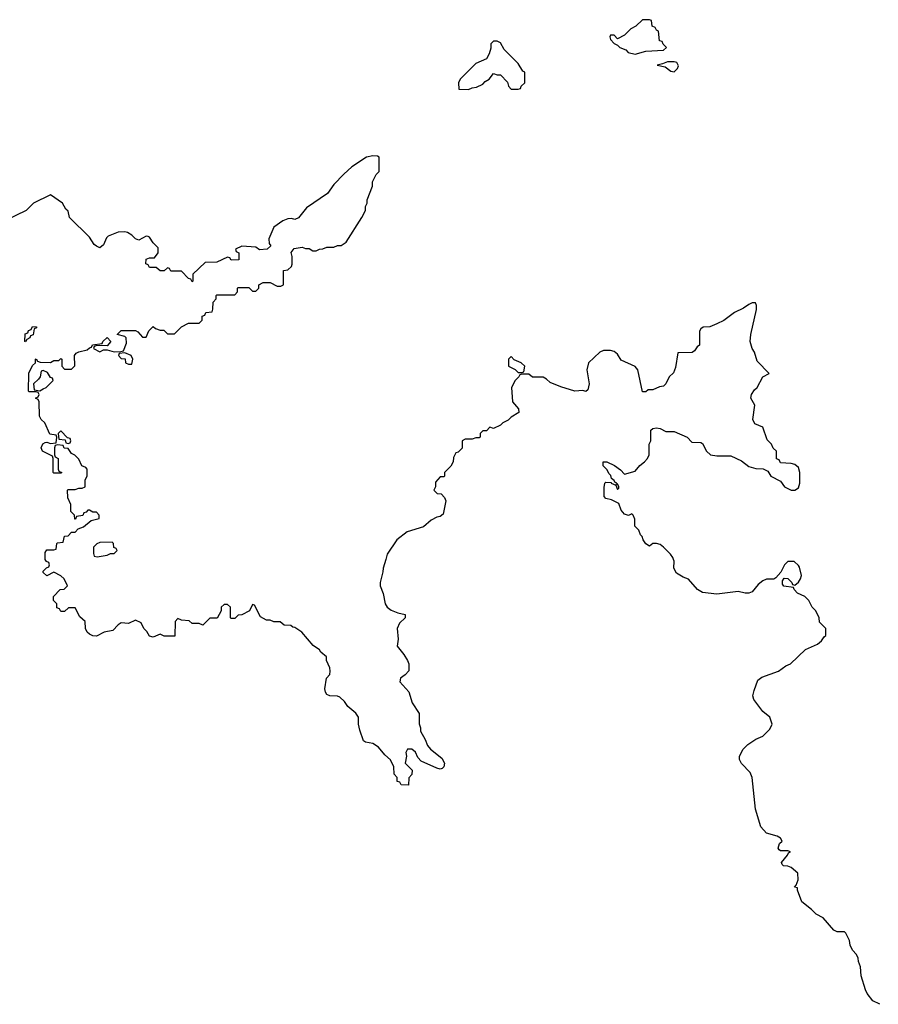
# Model space of a CAD drawing. Header units: inches. Extents: x 2528705 to 2676837, y 911742 to 1023252.
# Tile 6 of 143: x 2562637 to 2567481, y 917489 to 923046. Entities that reach past the tile are written whole.
import ezdxf

# ---------------------------------------------------------------- set-up
doc = ezdxf.new("R2010")
doc.units = ezdxf.units.IN
doc.header["$MEASUREMENT"] = 0
doc.layers.add('C5961', color=7, linetype='Continuous')
doc.layers.add('C5962', color=7, linetype='Continuous')

msp = doc.modelspace()

# ---------------------------------------------------------------- linework, layer by layer
at = {"layer": 'C5961', "color": 5, "elevation": 60}
for points in [[(2564702, 920000), (2564686.8, 919950), (2564686, 919930), (2564671.3, 919870), (2564671.3, 919850), (2564687.1, 919807.1), (2564698.8, 919750), (2564710, 919731.3), (2564733.4, 919713.4), (2564770, 919698.8), (2564812, 919690), (2564812, 919670), (2564780.7, 919639.3), (2564766.8, 919610), (2564772, 919550), (2564766.8, 919510), (2564804, 919464), (2564824.7, 919430), (2564832, 919410), (2564831.6, 919371.6), (2564811, 919349), (2564784.7, 919330), (2564781, 919310), (2564833.4, 919253.4), (2564850.9, 919190.9), (2564891, 919130), (2564891.6, 919071.6), (2564898, 919050), (2564898, 919030), (2564924.5, 918984.5), (2564937.3, 918950), (2564954, 918930), (2565019.2, 918879.2), (2565033.4, 918850), (2565030.5, 918829.5), (2565020.5, 918819.5), (2565010, 918815.6), (2564990, 918821.5), (2564901.4, 918861.4), (2564882.4, 918882.4), (2564870, 918913), (2564850, 918929.5), (2564824.7, 918930), (2564814.8, 918910), (2564818.8, 918890), (2564812, 918850), (2564851.3, 918810), (2564850, 918786), (2564832.7, 918767.3), (2564830, 918726), (2564788.4, 918728.4), (2564782, 918742), (2564767.3, 918747.3), (2564766, 918770), (2564748.9, 918788.9), (2564748, 918830), (2564728.9, 918868.9), (2564696.4, 918896.4), (2564660.4, 918940.4), (2564630, 918962), (2564588.7, 918968.7), (2564576.4, 918976.4), (2564555.5, 919035.5), (2564549.2, 919070), (2564549, 919109), (2564532.9, 919132.9), (2564488, 919170), (2564470, 919198), (2564443.1, 919223.1), (2564430, 919228.7), (2564386, 919230), (2564370, 919238), (2564362, 919250), (2564359, 919270), (2564368, 919330), (2564386, 919350), (2564388, 919370), (2564387.3, 919387.3), (2564368, 919430), (2564368, 919450), (2564336.4, 919476.4), (2564328, 919490), (2564293.6, 919513.6), (2564228, 919590), (2564190, 919615.3), (2564178, 919618), (2564167.3, 919627.3), (2564130, 919628), (2564107.3, 919647.3), (2564070, 919648), (2564050, 919658), (2564030, 919658), (2563996.4, 919676.4), (2563962, 919742), (2563950, 919746), (2563934, 919710), (2563890, 919688), (2563870, 919686), (2563850, 919666), (2563830, 919666), (2563826, 919670), (2563826, 919730), (2563810, 919746), (2563790, 919746), (2563774, 919730), (2563774, 919710), (2563752, 919668), (2563710, 919668), (2563670, 919628), (2563650, 919638), (2563610, 919638), (2563594, 919654), (2563550, 919658), (2563530, 919666), (2563514, 919650), (2563512.7, 919567.3), (2563452.7, 919567.3), (2563430, 919578), (2563390, 919562), (2563370, 919566), (2563354, 919594), (2563338, 919610), (2563322, 919642), (2563290, 919658), (2563250, 919638), (2563210, 919642), (2563192, 919630), (2563162, 919598), (2563114, 919590), (2563070, 919566), (2563050, 919568), (2563030, 919578), (2563018, 919590), (2563008, 919610), (2563006, 919650), (2562976.4, 919676.4), (2562950, 919726), (2562912.7, 919727.3), (2562890, 919706), (2562870, 919706), (2562862, 919722), (2562847.3, 919727.3), (2562846, 919750), (2562828.4, 919768.4), (2562828, 919790), (2562866, 919830), (2562887.3, 919832.7), (2562906, 919850), (2562888, 919890), (2562870, 919908), (2562830, 919928), (2562790, 919908), (2562770, 919926), (2562770, 919934), (2562787.3, 919952.7), (2562802, 919958), (2562806, 919970), (2562802, 919982), (2562787.3, 919987.3), (2562780.6, 920000)], [(2567490, 917489.2), (2567450, 917509.4), (2567418, 917550), (2567409.4, 917570), (2567384, 917650), (2567380.4, 917700.4), (2567368.7, 917730), (2567368, 917750), (2567358, 917770), (2567335.3, 917795.3), (2567323.1, 917823.1), (2567318, 917850), (2567298, 917890), (2567290, 917898), (2567250, 917898), (2567230, 917908), (2567170, 917978), (2567130, 917998), (2567104.7, 918024.7), (2567050, 918068), (2567026, 918134), (2567026, 918146), (2567009, 918150), (2567018, 918162), (2567028.4, 918191.6), (2567028, 918230), (2566990, 918262), (2566970, 918269), (2566946, 918270), (2566938, 918278), (2566935.3, 918290), (2566968.7, 918330), (2566975.3, 918344.7), (2566986, 918350), (2566970, 918355.3), (2566930, 918355.3), (2566921.2, 918361.2), (2566915.3, 918370), (2566924, 918396), (2566938, 918410), (2566930, 918426), (2566910, 918438), (2566850, 918455.3), (2566819, 918490), (2566789.2, 918590), (2566768.7, 918770), (2566758, 918798), (2566710, 918848), (2566698, 918870), (2566698, 918890), (2566718, 918930), (2566744.7, 918955.3), (2566790, 918984.7), (2566830, 919002), (2566870, 919042), (2566882, 919070), (2566868.9, 919108.9), (2566830, 919142), (2566779, 919210), (2566774, 919230), (2566780.2, 919259.8), (2566802, 919318), (2566824, 919336), (2566918, 919370), (2566960.2, 919399.8), (2566986, 919410), (2567070, 919492), (2567138, 919522), (2567160.4, 919539.6), (2567176.4, 919563.6), (2567186, 919570), (2567186, 919610), (2567150, 919646), (2567148, 919670), (2567128, 919710), (2567108, 919730), (2567088.4, 919768.4), (2567066, 919790), (2567026, 919810), (2567006, 919830), (2567002, 919842), (2566948.4, 919848.4), (2566940.4, 919860.4), (2566940.4, 919879.6), (2566950, 919894), (2566971.6, 919891.6), (2566994, 919870), (2566998, 919858), (2567010, 919854), (2567030, 919872), (2567042, 919890), (2567048, 919910), (2567036.4, 919956.4), (2567030, 919966), (2567007.3, 919987.3), (2566970, 919988), (2566952, 919970), (2566932, 919928), (2566903.6, 919896.4), (2566891.3, 919888.7), (2566850, 919888.7), (2566830, 919879), (2566802.5, 919857.5), (2566770, 919817.2), (2566750, 919809.3), (2566729.4, 919809.4), (2566690, 919819), (2566570, 919804), (2566490, 919814), (2566462, 919830), (2566410, 919888.7), (2566380.2, 919900.2), (2566343.1, 919923.1), (2566328, 919950), (2566328.7, 919990), (2566325.3, 920000)]]:
    msp.add_lwpolyline(points, dxfattribs=at)
at = {"layer": 'C5962', "color": 5, "elevation": 60}
for points in [[(2566190, 923046), (2566150, 923046), (2566114, 923010), (2566085.4, 922994.6), (2566050, 922958), (2566010, 922938), (2565990, 922958), (2565970, 922958), (2565966.8, 922950), (2565970, 922934), (2565990, 922912), (2566010, 922902), (2566022, 922890), (2566055.9, 922875.9), (2566070, 922861), (2566110, 922851.3), (2566170, 922868.4), (2566270, 922874), (2566286, 922890), (2566267.3, 922907.3), (2566262, 922922), (2566247.3, 922927.3), (2566242, 922982), (2566230, 922986), (2566222, 923002), (2566206, 923010), (2566202, 923042)], [(2565330, 922924), (2565310, 922924), (2565296, 922910), (2565295.3, 922884.7), (2565286.4, 922853.6), (2565270, 922826), (2565210, 922798), (2565122, 922710), (2565112, 922690), (2565114, 922654), (2565170, 922652), (2565190, 922662), (2565214.6, 922665.4), (2565250, 922682), (2565263.1, 922696.9), (2565286, 922710), (2565310, 922742), (2565330, 922734), (2565350, 922734), (2565390, 922694), (2565394, 922670), (2565410, 922654), (2565450, 922654), (2565462, 922658), (2565466, 922670), (2565486, 922690), (2565486, 922750), (2565476.4, 922756.4), (2565450, 922798), (2565370, 922878), (2565350, 922915.3)], [(2566330, 922809), (2566291.1, 922808.9), (2566263.5, 922796.5), (2566234, 922790), (2566279.1, 922779.1), (2566310, 922756), (2566330, 922751.3), (2566348.7, 922770), (2566353.6, 922786.4), (2566344, 922804)], [(2562670, 921228.7), (2562666, 921230), (2562667.3, 921272.7), (2562682, 921278), (2562687.3, 921292.7), (2562702, 921298), (2562710, 921314), (2562732.7, 921312.7), (2562732.7, 921307.3), (2562718, 921302), (2562712.7, 921267.3), (2562698, 921262), (2562694, 921250), (2562678, 921242)], [(2563230, 921166), (2563198, 921162), (2563194, 921150), (2563210, 921134), (2563232.7, 921132.7), (2563234, 921110), (2563250, 921102), (2563270, 921102), (2563275.3, 921130), (2563266, 921150)], [(2565410, 921146), (2565394, 921130), (2565394, 921090), (2565431.6, 921071.6), (2565450, 921054), (2565470, 921054), (2565482, 921058), (2565486, 921090), (2565466, 921110), (2565427.3, 921127.3)], [(2562770, 921066), (2562758, 921062), (2562752, 921030), (2562743.6, 921016.4), (2562714, 920990), (2562718, 920958), (2562750, 920952), (2562770, 920962), (2562786, 920970), (2562826, 921010), (2562822, 921022), (2562810, 921026), (2562794.6, 921054.6)], [(2562870, 920726), (2562854, 920710), (2562858, 920678), (2562894, 920674), (2562898, 920658), (2562910, 920654), (2562922, 920658), (2562926, 920670), (2562922, 920682), (2562906, 920686)], [(2563158, 920098), (2563090, 920095.3), (2563071.6, 920088.4), (2563054, 920070), (2563052.7, 920032.7), (2563058, 920018), (2563074, 920014), (2563130, 920024.7), (2563150, 920034), (2563170, 920034), (2563186, 920050), (2563182, 920062), (2563167.3, 920067.3), (2563166, 920090)]]:
    msp.add_lwpolyline(points, close=True, dxfattribs=at)
for points in [[(2562780.6, 920000), (2562780.4, 920000.4), (2562780.4, 920039.6), (2562790, 920054), (2562830, 920054), (2562842, 920058), (2562846, 920090), (2562850, 920094), (2562882, 920098), (2562888.9, 920131.1), (2562910, 920134), (2562930, 920154), (2562950, 920154), (2562967.3, 920172.7), (2562996.4, 920183.6), (2563040.4, 920219.6), (2563086, 920230), (2563086, 920250), (2563070, 920266), (2563050, 920266), (2563030, 920278), (2563022, 920278), (2563012.7, 920267.3), (2562998, 920262), (2562992.7, 920247.3), (2562958, 920242), (2562952.7, 920227.3), (2562947.3, 920227.3), (2562946, 920250), (2562926, 920270), (2562926, 920310), (2562908.4, 920348.4), (2562906, 920390), (2562910, 920394), (2562950, 920394), (2562970, 920402), (2562990, 920402), (2563006, 920410), (2563006, 920450), (2563018, 920470), (2563018, 920510), (2563010, 920518), (2562987.3, 920527.3), (2562970, 920566), (2562948.4, 920588.4), (2562930, 920598), (2562910, 920626), (2562888.4, 920628.4), (2562882, 920642), (2562850, 920646), (2562838, 920642), (2562834, 920630), (2562834, 920590), (2562838, 920578), (2562854, 920570), (2562854, 920510), (2562858, 920498), (2562874, 920490), (2562870, 920486), (2562830, 920486), (2562826, 920490), (2562826, 920570), (2562822, 920582), (2562766, 920610), (2562758, 920630), (2562767.3, 920652.7), (2562780.4, 920659.6), (2562790, 920662), (2562810, 920654), (2562842, 920658), (2562846, 920690), (2562842, 920702), (2562807.3, 920707.3), (2562778, 920770), (2562758, 920790), (2562748.4, 920808.4), (2562746, 920890), (2562742, 920902), (2562726, 920910), (2562742, 920918), (2562746, 920930), (2562742, 920942), (2562730, 920946), (2562690, 920946), (2562686, 920950), (2562688.9, 921051.1), (2562710, 921094), (2562726, 921110), (2562726, 921130), (2562730, 921132), (2562738, 921118), (2562752.7, 921112.7), (2562810, 921112), (2562830, 921122), (2562858, 921122), (2562870, 921134), (2562874, 921130), (2562874, 921090), (2562890, 921074), (2562930, 921074), (2562947.3, 921092.7), (2562946, 921150), (2562956.4, 921163.6), (2562970, 921171.3), (2563018, 921182), (2563030, 921194), (2563042, 921198), (2563048.4, 921211.6), (2563102, 921218), (2563106, 921230), (2563130, 921252), (2563152, 921230), (2563130, 921206), (2563072.7, 921207.3), (2563058, 921202), (2563054, 921190), (2563090, 921172), (2563110, 921182), (2563130, 921182), (2563170, 921171.3), (2563207.3, 921172.7), (2563222, 921178), (2563240.4, 921219.6), (2563238, 921250), (2563230, 921258), (2563186, 921270), (2563210, 921292), (2563290, 921292), (2563303.6, 921283.6), (2563330, 921254), (2563350, 921254), (2563366, 921290), (2563390, 921314), (2563403.6, 921303.6), (2563430, 921294), (2563450, 921294), (2563470, 921274), (2563510, 921274), (2563550, 921312), (2563590, 921334), (2563650, 921334), (2563666, 921350), (2563667.3, 921372.7), (2563682, 921378), (2563687.3, 921392.7), (2563722, 921398), (2563727.3, 921412.7), (2563728.4, 921451.6), (2563746, 921470), (2563746, 921490), (2563750, 921494), (2563850, 921494), (2563866, 921510), (2563866, 921530), (2563870, 921534), (2563930, 921534), (2563950, 921514), (2563970, 921514), (2563986, 921530), (2563986, 921550), (2564010, 921562), (2564050, 921562), (2564090, 921542), (2564110, 921542), (2564126, 921550), (2564126, 921630), (2564150, 921634), (2564170, 921654), (2564174, 921666), (2564174, 921710), (2564168.7, 921731.3), (2564184.7, 921755.3), (2564230, 921762), (2564250, 921754), (2564270, 921754), (2564290, 921742), (2564310, 921742), (2564328.4, 921751.6), (2564347.3, 921752.7), (2564370, 921762), (2564410, 921762), (2564430, 921772), (2564450, 921772), (2564478, 921790), (2564568, 921930), (2564588, 921970), (2564588.9, 921991.1), (2564598, 922010), (2564598, 922030), (2564627.3, 922107.3), (2564628, 922130), (2564648.4, 922171.6), (2564666, 922190), (2564666, 922270), (2564656.4, 922276.4), (2564630, 922278), (2564594, 922270), (2564510, 922215.3), (2564465.2, 922174.8), (2564410, 922115.3), (2564374.4, 922065.6), (2564255.3, 921984.7), (2564210, 921928), (2564190, 921918), (2564170, 921924), (2564150, 921922), (2564122, 921910), (2564070, 921875.3), (2564042, 921810), (2564043.6, 921783.6), (2564054, 921770), (2564034, 921750), (2563990, 921748), (2563970, 921762), (2563890, 921768), (2563854, 921750), (2563858, 921738), (2563874, 921730), (2563874, 921690), (2563830, 921688), (2563822, 921702), (2563810, 921706), (2563750, 921678), (2563683.6, 921676.4), (2563614, 921610), (2563614, 921570), (2563610, 921566), (2563602, 921582), (2563590, 921586), (2563550, 921626), (2563490, 921626), (2563482, 921642), (2563470, 921646), (2563452, 921628), (2563430, 921628), (2563407.3, 921647.3), (2563368.4, 921648.4), (2563362, 921662), (2563348, 921668), (2563350, 921694), (2563370, 921702), (2563398, 921702), (2563418, 921730), (2563418, 921758), (2563390, 921786), (2563370, 921818), (2563362, 921822), (2563350, 921824), (2563310, 921802), (2563290, 921809), (2563269, 921830), (2563244.8, 921844.8), (2563229.5, 921849.5), (2563192.8, 921847.2), (2563135.2, 921824.8), (2563126, 921814), (2563110, 921775.3), (2563090, 921759), (2563070, 921768.7), (2563057.2, 921777.2), (2563030, 921818), (2562918, 921930), (2562910, 921966), (2562896.4, 921976.4), (2562878, 922010), (2562810, 922058), (2562714, 922010), (2562674, 921970), (2562554, 921910)], [(2566325.3, 920000), (2566322, 920010), (2566308.7, 920030), (2566268.7, 920070), (2566250, 920084), (2566230, 920089), (2566210, 920089), (2566190, 920075.3), (2566170, 920088), (2566154, 920110), (2566148, 920130), (2566139, 920139), (2566130, 920166), (2566108, 920188), (2566107.3, 920227.3), (2566098, 920250), (2566090, 920258), (2566072, 920248), (2566050, 920255.3), (2566030, 920278), (2566016.4, 920316.4), (2565976, 920336), (2565944, 920344), (2565935.3, 920355.3), (2565934.6, 920405.4), (2565938, 920430), (2565943.1, 920436.9), (2565974, 920434), (2565974, 920430), (2565999.6, 920419.6), (2566010, 920394), (2566018, 920402), (2566018, 920410), (2566010, 920426), (2566002, 920422), (2566006, 920430), (2565995.3, 920435.3), (2565990, 920446), (2565976.4, 920456.4), (2565972.7, 920472.7), (2565962.7, 920482.7), (2565950, 920508), (2565929, 920529), (2565928.9, 920551.1), (2565950, 920551), (2565992, 920530), (2566026.4, 920506.4), (2566050, 920482), (2566110, 920498), (2566135.3, 920530), (2566162, 920550), (2566179, 920570), (2566188.7, 920590), (2566188, 920650), (2566198, 920670), (2566198, 920730), (2566210, 920738), (2566230, 920742), (2566250, 920738), (2566282, 920722), (2566330, 920722), (2566402, 920690), (2566430, 920662), (2566479.6, 920659.6), (2566490, 920654), (2566512, 920610), (2566534, 920590), (2566570, 920584), (2566650, 920584.7), (2566710, 920556), (2566750, 920524.7), (2566790, 920514), (2566831.6, 920511.6), (2566858, 920498), (2566874, 920470), (2566930, 920442), (2566952, 920410), (2566990, 920391.3), (2567010, 920391.3), (2567030, 920404.7), (2567039, 920430), (2567039, 920490), (2567030, 920518), (2567010, 920535.3), (2566990, 920542), (2566930, 920546), (2566922, 920562), (2566907.3, 920567.3), (2566906, 920610), (2566888, 920628), (2566878, 920650), (2566854, 920674), (2566830, 920746), (2566785.2, 920765.2), (2566774, 920790), (2566784, 920870), (2566762, 920910), (2566766, 920930), (2566783.1, 920956.9), (2566798, 920970), (2566828.9, 921031.1), (2566866, 921050), (2566798, 921118), (2566782, 921170), (2566768.7, 921190), (2566759, 921230), (2566761.2, 921270), (2566793.2, 921410), (2566793.6, 921433.6), (2566788, 921448), (2566770, 921448.7), (2566750, 921439), (2566721.4, 921418.6), (2566670, 921392.7), (2566610, 921349.2), (2566570, 921329.2), (2566530, 921313.2), (2566494, 921310), (2566479.6, 921300.4), (2566471.6, 921288.4), (2566472, 921210), (2566459.6, 921200.4), (2566443.6, 921176.4), (2566431.6, 921168.4), (2566350, 921166), (2566336.9, 921083.1), (2566326.4, 921053.6), (2566301, 921030), (2566282, 920990), (2566270, 920978), (2566246, 920974), (2566210, 920958), (2566183.6, 920956.4), (2566170, 920946), (2566150, 920946), (2566124, 921070), (2566109.4, 921089.4), (2566030, 921124), (2566010, 921158), (2565990, 921174), (2565970, 921179), (2565930, 921179), (2565910, 921168.7), (2565846.8, 921110), (2565837.3, 921070), (2565850.7, 920990), (2565842, 920958), (2565831.6, 920948.4), (2565814, 920954), (2565768.9, 920948.9), (2565690, 920974), (2565630, 920998), (2565610, 921018), (2565590, 921028), (2565530, 921028), (2565510, 921046), (2565470, 921046), (2565458, 921042), (2565454, 921030), (2565432, 921010), (2565412, 920970), (2565418, 920890), (2565451.3, 920850), (2565454, 920830), (2565410, 920802), (2565393.7, 920786.3), (2565362, 920770), (2565350, 920758), (2565310, 920738), (2565290, 920746), (2565270, 920726), (2565250, 920726), (2565234, 920710), (2565234, 920690), (2565230, 920686), (2565210, 920686), (2565190, 920678), (2565150, 920678), (2565134, 920670), (2565132.7, 920627.3), (2565110, 920606), (2565098, 920602), (2565084.7, 920575.3), (2565082, 920550), (2565070, 920526), (2565034, 920490), (2565034, 920470), (2565030, 920466), (2565010, 920466), (2564983.6, 920436.4), (2564982, 920410), (2564974, 920390), (2564992.7, 920372.7), (2565014, 920370), (2565034, 920350), (2565042, 920330), (2565025.4, 920254.6), (2565010, 920242), (2564990, 920239), (2564958, 920222), (2564916, 920184), (2564823.5, 920156.5), (2564764.7, 920110), (2564710.9, 920029.1), (2564702, 920000)]]:
    msp.add_lwpolyline(points, dxfattribs=at)

doc.saveas('drawing.dxf')
